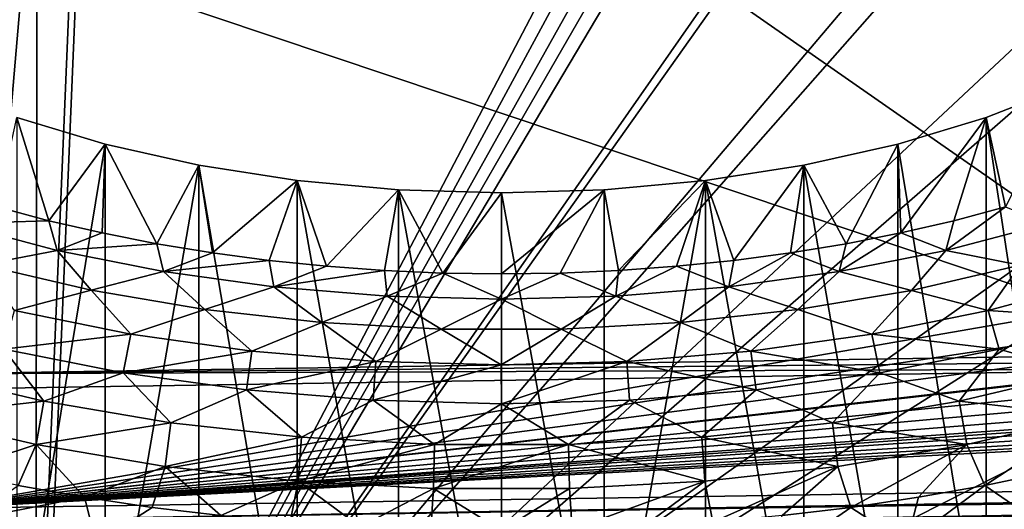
# Model space of a CAD drawing. Header units: metres. Extents: x -109 to 109, y -78 to 121.
# Tile 153 of 256: x -80.4 to -72.43, y 11.88 to 15.84. Entities that reach past the tile are written whole.
import ezdxf

# ---------------------------------------------------------------- set-up
doc = ezdxf.new("R2010")
doc.units = ezdxf.units.M
doc.layers.add('solid_508554_SW0001', color=7, linetype='CONTINUOUS')

msp = doc.modelspace()

# ---------------------------------------------------------------- linework, layer by layer
at = {"layer": 'solid_508554_SW0001'}
for points in [[(-80.481796, 46.620625, -1.773782), (-81.084099, 11.886697, 20.357214), (-80.362289, 29.191317, 9.359159)], [(-50.993294, 17.104359, 18.146997), (-80.362289, 29.191317, 9.359159), (-81.084099, 11.886697, 20.357214)], [(-81.652321, 8.269615, -26.804991), (-80.236237, 26.473421, -36.389435), (-80.962631, 26.534765, -36.33073)], [(-81.652321, 8.269615, -26.804991), (-80.272415, 8.210179, -26.902054), (-80.236237, 26.473421, -36.389435)], [(-80.236237, 26.473421, -36.389435), (-80.272415, 8.210179, -26.902054), (-79.509674, 26.429293, -36.41571)], [(-70.868164, 26.157583, -36.614155), (-79.509674, 26.429293, -36.41571), (-80.272415, 8.210179, -26.902054)], [(-70.839363, 25.63517, -36.343353), (-70.868164, 26.157583, -36.614155), (-80.272415, 8.210179, -26.902054)], [(-70.810982, 25.116228, -36.074341), (-70.839363, 25.63517, -36.343353), (-80.272415, 8.210179, -26.902054)], [(-70.782364, 24.666811, -35.84153), (-70.810982, 25.116228, -36.074341), (-80.272415, 8.210179, -26.902054)], [(-82.748833, -11.452958, -20.098217), (-81.315811, 25.073969, -39.156639), (-79.621246, 24.952671, -39.252457)], [(-82.748833, -11.452958, -20.098217), (-79.621246, 24.952671, -39.252457), (-80.387276, 6.654893, -29.697725)], [(-80.387276, 6.654893, -29.697725), (-79.621246, 24.952671, -39.252457), (-64.826683, 7.808982, -30.91048)], [(-79.621246, 24.952671, -39.252457), (-64.873642, 7.869113, -30.939934), (-64.826683, 7.808982, -30.91048)], [(-79.621246, 24.952671, -39.252457), (-66.059677, 9.499816, -31.742121), (-64.873642, 7.869113, -30.939934)], [(-79.621246, 24.952671, -39.252457), (-66.262306, 9.802677, -31.8918), (-66.059677, 9.499816, -31.742121)], [(-79.621246, 24.952671, -39.252457), (-67.165077, 11.258933, -32.614323), (-66.262306, 9.802677, -31.8918)], [(-79.621246, 24.952671, -39.252457), (-67.485687, 11.825353, -32.896553), (-67.165077, 11.258933, -32.614323)], [(-79.621246, 24.952671, -39.252457), (-68.137512, 13.078106, -33.523018), (-67.485687, 11.825353, -32.896553)], [(-79.621246, 24.952671, -39.252457), (-68.531021, 13.915599, -33.943481), (-68.137512, 13.078106, -33.523018)], [(-79.621246, 24.952671, -39.252457), (-68.970345, 14.945416, -34.462257), (-68.531021, 13.915599, -33.943481)], [(-79.621246, 24.952671, -39.252457), (-69.393433, 16.062546, -35.027119), (-68.970345, 14.945416, -34.462257)], [(-70.747978, 24.24082, -35.62114), (-70.782364, 24.666811, -35.84153), (-80.272415, 8.210179, -26.902054)], [(-70.493057, 22.229095, -34.584), (-70.747978, 24.24082, -35.62114), (-80.272415, 8.210179, -26.902054)], [(-70.462891, 22.050373, -34.492153), (-70.493057, 22.229095, -34.584), (-80.272415, 8.210179, -26.902054)], [(-70.085068, 20.232206, -33.560596), (-70.462891, 22.050373, -34.492153), (-80.272415, 8.210179, -26.902054)], [(-70.34095, 13.018763, 16.237579), (-80.568085, 20.144991, 11.318851), (-63.755032, 20.407707, 11.77389)], [(-69.995125, 19.873547, -33.377441), (-70.085068, 20.232206, -33.560596), (-80.272415, 8.210179, -26.902054)], [(-70.34095, 13.018763, 16.237579), (-80.720139, 16.499598, 13.635703), (-80.568085, 20.144991, 11.318851)], [(-69.526314, 18.261187, -32.556591), (-69.995125, 19.873547, -33.377441), (-80.272415, 8.210179, -26.902054)], [(-69.34861, 17.730978, -32.28759), (-69.526314, 18.261187, -32.556591), (-80.272415, 8.210179, -26.902054)], [(-68.819611, 16.32682, -31.577486), (-69.34861, 17.730978, -32.28759), (-80.272415, 8.210179, -26.902054)], [(-49.760147, 16.613373, 18.505455), (-50.993294, 17.104359, 18.146997), (-81.084099, 11.886697, 20.357214)], [(-48.513374, 16.164164, 18.837801), (-49.760147, 16.613373, 18.505455), (-81.084099, 11.886697, 20.357214)], [(-70.34095, 13.018763, 16.237579), (-80.872192, 12.854203, 15.952554), (-80.720139, 16.499598, 13.635703)], [(-68.529549, 15.641301, -31.232059), (-68.819611, 16.32682, -31.577486), (-80.272415, 8.210179, -26.902054)], [(-47.268326, 15.761773, 19.140257), (-48.513374, 16.164164, 18.837801), (-81.084099, 11.886697, 20.357214)], [(-47.204372, 15.742285, 19.155039), (-47.268326, 15.761773, 19.140257), (-81.084099, 11.886697, 20.357214)], [(-46.05463, 15.412958, 19.407417), (-47.204372, 15.742285, 19.155039), (-81.084099, 11.886697, 20.357214)], [(-67.968063, 14.438601, -30.628098), (-68.529549, 15.641301, -31.232059), (-80.272415, 8.210179, -26.902054)], [(-44.903675, 15.121611, 19.635643), (-46.05463, 15.412958, 19.407417), (-81.084099, 11.886697, 20.357214)], [(-72.580299, 15.049165, -15.245661), (-71.924416, 15.306096, -14.800645), (-72.421608, 14.326235, -16.497812)], [(-71.924477, 10.754419, -12.1728), (-71.924416, 15.306096, -14.800645), (-72.580299, 15.049165, -15.245661)], [(-43.8307, 14.8844, 19.82649), (-44.903675, 15.121611, 19.635643), (-81.084099, 11.886697, 20.357214)], [(-80.419701, 15.049165, -15.245661), (-80.160248, 14.214439, -16.691448), (-80.578392, 14.326235, -16.497812)], [(-80.419701, 15.049165, -15.245661), (-79.706657, 14.833634, -15.618971), (-80.160248, 14.214439, -16.691448)], [(-80.419624, 10.497488, -12.617817), (-79.706657, 14.833634, -15.618971), (-80.419701, 15.049165, -15.245661)], [(-73.293343, 14.833634, -15.618971), (-72.580299, 15.049165, -15.245661), (-73.270111, 14.114902, -16.863852)], [(-72.580376, 10.497488, -12.617817), (-72.580299, 15.049165, -15.245661), (-73.293343, 14.833634, -15.618971)], [(-72.580299, 15.049165, -15.245661), (-72.839752, 14.214439, -16.691448), (-73.270111, 14.114902, -16.863852)], [(-72.580299, 15.049165, -15.245661), (-72.421608, 14.326235, -16.497812), (-72.839752, 14.214439, -16.691448)], [(-72.580376, 10.497488, -12.617817), (-71.924477, 10.754419, -12.1728), (-72.580299, 15.049165, -15.245661)], [(-42.820587, 14.691468, 19.986803), (-43.8307, 14.8844, 19.82649), (-81.084099, 11.886697, 20.357214)], [(-79.706589, 10.281968, -12.991109), (-79.706657, 14.833634, -15.618971), (-80.419624, 10.497488, -12.617817)], [(-79.706657, 14.833634, -15.618971), (-79.729889, 14.114902, -16.863853), (-80.160248, 14.214439, -16.691448)], [(-79.706657, 14.833634, -15.618971), (-79.288757, 14.027955, -17.014448), (-79.729889, 14.114902, -16.863853)], [(-79.706657, 14.833634, -15.618971), (-78.946846, 14.662647, -15.91513), (-79.288757, 14.027955, -17.014448)], [(-79.706589, 10.281968, -12.991109), (-78.946846, 14.662647, -15.91513), (-79.706657, 14.833634, -15.618971)], [(-74.053154, 14.662647, -15.91513), (-73.293343, 14.833634, -15.618971), (-73.711243, 14.027955, -17.014448)], [(-73.293411, 10.281968, -12.991109), (-73.293343, 14.833634, -15.618971), (-74.053154, 14.662647, -15.91513)], [(-73.293343, 14.833634, -15.618971), (-73.270111, 14.114902, -16.863852), (-73.711243, 14.027955, -17.014448)], [(-73.293411, 10.281968, -12.991109), (-72.580376, 10.497488, -12.617817), (-73.293343, 14.833634, -15.618971)], [(-42.399509, 14.61985, 20.048018), (-42.820587, 14.691468, 19.986803), (-81.084099, 11.886697, 20.357214)], [(-78.946823, 10.110994, -13.287244), (-78.946846, 14.662647, -15.91513), (-79.706589, 10.281968, -12.991109)], [(-78.946846, 14.662647, -15.91513), (-78.838326, 13.953889, -17.142736), (-79.288757, 14.027955, -17.014448)], [(-78.946846, 14.662647, -15.91513), (-78.151344, 14.538698, -16.129816), (-78.838326, 13.953889, -17.142736)], [(-78.151367, 9.987053, -13.501917), (-78.151344, 14.538698, -16.129816), (-78.946846, 14.662647, -15.91513)], [(-78.151367, 9.987053, -13.501917), (-78.946846, 14.662647, -15.91513), (-78.946823, 10.110994, -13.287244)], [(-74.848656, 14.538698, -16.129816), (-74.053154, 14.662647, -15.91513), (-74.619911, 13.892948, -17.248287)], [(-74.053177, 10.110994, -13.287244), (-74.053154, 14.662647, -15.91513), (-74.848656, 14.538698, -16.129816)], [(-74.053154, 14.662647, -15.91513), (-74.161674, 13.953889, -17.142735), (-74.619911, 13.892948, -17.248287)], [(-74.053154, 14.662647, -15.91513), (-73.711243, 14.027955, -17.014448), (-74.161674, 13.953889, -17.142735)], [(-74.053177, 10.110994, -13.287244), (-73.293411, 10.281968, -12.991109), (-74.053154, 14.662647, -15.91513)], [(-41.848419, 14.533616, 20.12336), (-42.399509, 14.61985, 20.048018), (-81.084099, 11.886697, 20.357214)], [(-40.887817, 14.404685, 20.241062), (-41.848419, 14.533616, 20.12336), (-81.084099, 11.886697, 20.357214)], [(-78.151344, 14.538698, -16.129816), (-78.380089, 13.892948, -17.248287), (-78.838326, 13.953889, -17.142736)], [(-78.151344, 14.538698, -16.129816), (-77.915581, 13.845339, -17.33075), (-78.380089, 13.892948, -17.248287)], [(-77.331787, 9.911951, -13.631998), (-78.151344, 14.538698, -16.129816), (-78.151367, 9.987053, -13.501917)], [(-78.151344, 14.538698, -16.129816), (-77.331741, 14.463595, -16.259897), (-77.915581, 13.845339, -17.33075)], [(-77.331787, 9.911951, -13.631998), (-77.331741, 14.463595, -16.259897), (-78.151344, 14.538698, -16.129816)], [(-75.668259, 14.463595, -16.259897), (-74.848656, 14.538698, -16.129816), (-75.553642, 13.811218, -17.389849)], [(-75.668213, 9.911951, -13.631998), (-74.848656, 14.538698, -16.129816), (-75.668259, 14.463595, -16.259897)], [(-75.668213, 9.911951, -13.631998), (-74.848633, 9.987053, -13.501917), (-74.848656, 14.538698, -16.129816)], [(-74.848656, 14.538698, -16.129816), (-75.084419, 13.845339, -17.33075), (-75.553642, 13.811218, -17.389849)], [(-74.848656, 14.538698, -16.129816), (-74.619911, 13.892948, -17.248287), (-75.084419, 13.845339, -17.33075)], [(-74.848633, 9.987053, -13.501917), (-74.053177, 10.110994, -13.287244), (-74.848656, 14.538698, -16.129816)], [(-67.5382, 13.60509, -30.211134), (-67.968063, 14.438601, -30.628098), (-80.272415, 8.210179, -26.902054)], [(-77.331741, 14.463595, -16.259897), (-77.44635, 13.811218, -17.389849), (-77.915581, 13.845339, -17.33075)], [(-77.331741, 14.463595, -16.259897), (-76.973969, 13.7907, -17.425386), (-77.44635, 13.811218, -17.389849)], [(-77.331787, 9.911951, -13.631998), (-76.5, 9.886791, -13.675575), (-77.331741, 14.463595, -16.259897)], [(-77.331741, 14.463595, -16.259897), (-76.5, 14.438438, -16.303471), (-76.973969, 13.7907, -17.425386)], [(-76.5, 9.886791, -13.675575), (-76.5, 14.438438, -16.303471), (-77.331741, 14.463595, -16.259897)], [(-76.5, 14.438438, -16.303471), (-76.5, 13.783853, -17.437246), (-76.973969, 13.7907, -17.425386)], [(-75.668259, 14.463595, -16.259897), (-76.026031, 13.7907, -17.425386), (-76.5, 13.783853, -17.437246)], [(-76.5, 14.438438, -16.303471), (-75.668259, 14.463595, -16.259897), (-76.5, 13.783853, -17.437246)], [(-75.668213, 9.911951, -13.631998), (-75.668259, 14.463595, -16.259897), (-76.5, 14.438438, -16.303471)], [(-76.5, 9.886791, -13.675575), (-75.668213, 9.911951, -13.631998), (-76.5, 14.438438, -16.303471)], [(-75.668259, 14.463595, -16.259897), (-75.553642, 13.811218, -17.389849), (-76.026031, 13.7907, -17.425386)], [(-39.919941, 14.302115, 20.342239), (-40.887817, 14.404685, 20.241062), (-81.084099, 11.886697, 20.357214)], [(-38.941784, 14.226542, 20.4266), (-39.919941, 14.302115, 20.342239), (-81.084099, 11.886697, 20.357214)], [(-80.913544, 14.190388, -16.679796), (-80.578392, 14.326235, -16.497812), (-80.160248, 14.214439, -16.691448)], [(-72.905922, 13.973584, -17.055311), (-72.839752, 14.214439, -16.691448), (-72.421608, 14.326235, -16.497812)], [(-72.905922, 13.973584, -17.055311), (-72.421608, 14.326235, -16.497812), (-72.086761, 14.190296, -16.679955)], [(-37.960373, 14.179159, 20.493118), (-38.941784, 14.226542, 20.4266), (-81.084099, 11.886697, 20.357214)], [(-0.815095, 13.140963, 22.529665), (-37.960373, 14.179159, 20.493118), (-81.084099, 11.886697, 20.357214)], [(-80.913544, 14.190388, -16.679796), (-80.160248, 14.214439, -16.691448), (-80.094398, 13.973659, -17.055183)], [(-80.913544, 14.190388, -16.679796), (-80.094398, 13.973659, -17.055183), (-80.699402, 13.85604, -17.099899)], [(-80.094398, 13.973659, -17.055183), (-80.160248, 14.214439, -16.691448), (-79.729889, 14.114902, -16.863853)], [(-72.905922, 13.973584, -17.055311), (-73.270111, 14.114902, -16.863852), (-72.839752, 14.214439, -16.691448)], [(-72.905922, 13.973584, -17.055311), (-72.086761, 14.190296, -16.679955), (-72.303032, 13.855392, -17.101021)], [(-80.094398, 13.973659, -17.055183), (-79.729889, 14.114902, -16.863853), (-79.288757, 14.027955, -17.014448)], [(-73.767082, 13.802348, -17.3519), (-73.711243, 14.027955, -17.014448), (-73.270111, 14.114902, -16.863852)], [(-73.767082, 13.802348, -17.3519), (-73.270111, 14.114902, -16.863852), (-72.905922, 13.973584, -17.055311)], [(-80.094398, 13.973659, -17.055183), (-79.288757, 14.027955, -17.014448), (-79.233253, 13.802405, -17.351803)], [(-79.233253, 13.802405, -17.351803), (-79.288757, 14.027955, -17.014448), (-78.838326, 13.953889, -17.142736)], [(-73.767082, 13.802348, -17.3519), (-74.161674, 13.953889, -17.142735), (-73.711243, 14.027955, -17.014448)], [(-80.094398, 13.973659, -17.055183), (-79.81913, 13.651404, -17.454338), (-80.699402, 13.85604, -17.099899)], [(-80.094398, 13.973659, -17.055183), (-79.233253, 13.802405, -17.351803), (-79.81913, 13.651404, -17.454338)], [(-79.233253, 13.802405, -17.351803), (-78.838326, 13.953889, -17.142736), (-78.380089, 13.892948, -17.248287)], [(-74.660179, 13.678591, -17.566256), (-74.619911, 13.892948, -17.248287), (-74.161674, 13.953889, -17.142735)], [(-74.660179, 13.678591, -17.566256), (-74.161674, 13.953889, -17.142735), (-73.767082, 13.802348, -17.3519)], [(-73.767082, 13.802348, -17.3519), (-72.905922, 13.973584, -17.055311), (-73.183434, 13.650892, -17.455225)], [(-72.905922, 13.973584, -17.055311), (-72.303032, 13.855392, -17.101021), (-73.183434, 13.650892, -17.455225)], [(-79.233253, 13.802405, -17.351803), (-78.380089, 13.892948, -17.248287), (-78.340172, 13.678629, -17.566189)], [(-78.340172, 13.678629, -17.566189), (-78.380089, 13.892948, -17.248287), (-77.915581, 13.845339, -17.33075)], [(-74.660179, 13.678591, -17.566256), (-75.084419, 13.845339, -17.33075), (-74.619911, 13.892948, -17.248287)], [(-80.699402, 13.85604, -17.099899), (-79.81913, 13.651404, -17.454338), (-80.439781, 13.487113, -17.477596)], [(-79.233253, 13.802405, -17.351803), (-78.899628, 13.495754, -17.723932), (-79.81913, 13.651404, -17.454338)], [(-79.233253, 13.802405, -17.351803), (-78.340172, 13.678629, -17.566189), (-78.899628, 13.495754, -17.723932)], [(-78.340172, 13.678629, -17.566189), (-77.915581, 13.845339, -17.33075), (-77.44635, 13.811218, -17.389849)], [(-78.340172, 13.678629, -17.566189), (-77.44635, 13.811218, -17.389849), (-77.425583, 13.603776, -17.695839)], [(-77.425583, 13.603776, -17.695839), (-77.44635, 13.811218, -17.389849), (-76.973969, 13.7907, -17.425386)], [(-77.425583, 13.603776, -17.695839), (-76.973969, 13.7907, -17.425386), (-76.500175, 13.578721, -17.739235)], [(-76.500175, 13.578721, -17.739235), (-76.973969, 13.7907, -17.425386), (-76.5, 13.783853, -17.437246)], [(-76.500175, 13.578721, -17.739235), (-76.5, 13.783853, -17.437246), (-76.026031, 13.7907, -17.425386)], [(-76.500175, 13.578721, -17.739235), (-76.026031, 13.7907, -17.425386), (-75.574768, 13.603757, -17.695871)], [(-75.574768, 13.603757, -17.695871), (-76.026031, 13.7907, -17.425386), (-75.553642, 13.811218, -17.389849)], [(-75.574768, 13.603757, -17.695871), (-75.553642, 13.811218, -17.389849), (-75.084419, 13.845339, -17.33075)], [(-75.574768, 13.603757, -17.695871), (-75.084419, 13.845339, -17.33075), (-74.660179, 13.678591, -17.566256)], [(-74.660179, 13.678591, -17.566256), (-73.767082, 13.802348, -17.3519), (-74.103027, 13.495384, -17.724573)], [(-73.767082, 13.802348, -17.3519), (-73.183434, 13.650892, -17.455225), (-74.103027, 13.495384, -17.724573)], [(-73.183434, 13.650892, -17.455225), (-72.303032, 13.855392, -17.101021), (-72.562302, 13.486624, -17.478445)], [(-72.303032, 13.855392, -17.101021), (-71.667099, 13.727387, -17.06143), (-72.562302, 13.486624, -17.478445)], [(-72.562302, 13.486624, -17.478445), (-71.667099, 13.727387, -17.06143), (-71.557724, 13.419239, -17.237143)], [(-79.81913, 13.651404, -17.454338), (-79.497337, 13.29668, -17.807436), (-80.439781, 13.487113, -17.477596)], [(-79.81913, 13.651404, -17.454338), (-78.899628, 13.495754, -17.723932), (-79.497337, 13.29668, -17.807436)], [(-78.340172, 13.678629, -17.566189), (-77.951775, 13.390929, -17.905495), (-78.899628, 13.495754, -17.723932)], [(-78.340172, 13.678629, -17.566189), (-77.425583, 13.603776, -17.695839), (-77.951775, 13.390929, -17.905495)], [(-75.574768, 13.603757, -17.695871), (-74.660179, 13.678591, -17.566256), (-75.050949, 13.390705, -17.905882)], [(-74.660179, 13.678591, -17.566256), (-74.103027, 13.495384, -17.724573), (-75.050949, 13.390705, -17.905882)], [(-74.103027, 13.495384, -17.724573), (-73.183434, 13.650892, -17.455225), (-73.504845, 13.296309, -17.808081)], [(-73.183434, 13.650892, -17.455225), (-72.562302, 13.486624, -17.478445), (-73.504845, 13.296309, -17.808081)], [(-66.974045, 12.60102, -29.71067), (-67.5382, 13.60509, -30.211134), (-80.272415, 8.210179, -26.902054)], [(-77.425583, 13.603776, -17.695839), (-76.986763, 13.338167, -17.996881), (-77.951775, 13.390929, -17.905495)], [(-77.425583, 13.603776, -17.695839), (-76.500175, 13.578721, -17.739235), (-76.986763, 13.338167, -17.996881)], [(-76.500175, 13.578721, -17.739235), (-76.015991, 13.338092, -17.997011), (-76.986763, 13.338167, -17.996881)], [(-76.500175, 13.578721, -17.739235), (-75.574768, 13.603757, -17.695871), (-76.015991, 13.338092, -17.997011)], [(-75.574768, 13.603757, -17.695871), (-75.050949, 13.390705, -17.905882), (-76.015991, 13.338092, -17.997011)], [(-80.439781, 13.487113, -17.477596), (-79.497337, 13.29668, -17.807436), (-80.525612, 13.176348, -17.657843)], [(-78.899628, 13.495754, -17.723932), (-78.51886, 13.15898, -18.04594), (-79.497337, 13.29668, -17.807436)], [(-78.899628, 13.495754, -17.723932), (-77.951775, 13.390929, -17.905495), (-78.51886, 13.15898, -18.04594)], [(-75.050949, 13.390705, -17.905882), (-74.103027, 13.495384, -17.724573), (-74.483391, 13.15873, -18.046373)], [(-74.103027, 13.495384, -17.724573), (-73.504845, 13.296309, -17.808081), (-74.483391, 13.15873, -18.046373)], [(-73.504845, 13.296309, -17.808081), (-72.562302, 13.486624, -17.478445), (-72.474915, 13.176226, -17.658054)], [(-72.562302, 13.486624, -17.478445), (-71.557724, 13.419239, -17.237143), (-72.474915, 13.176226, -17.658054)], [(-77.951775, 13.390929, -17.905495), (-77.516113, 13.075666, -18.190243), (-78.51886, 13.15898, -18.04594)], [(-77.951775, 13.390929, -17.905495), (-76.986763, 13.338167, -17.996881), (-77.516113, 13.075666, -18.190243)], [(-76.015991, 13.338092, -17.997011), (-75.050949, 13.390705, -17.905882), (-75.486176, 13.075541, -18.190462)], [(-75.050949, 13.390705, -17.905882), (-74.483391, 13.15873, -18.046373), (-75.486176, 13.075541, -18.190462)], [(-72.474915, 13.176226, -17.658054), (-71.557724, 13.419239, -17.237143), (-71.816681, 12.985621, -17.541107)], [(-80.858788, 7.327746, 19.173641), (-81.082161, 12.975612, 16.16284), (-59.591824, 13.311416, 16.744469)], [(-59.590878, 13.186741, 16.528526), (-59.591824, 13.311416, 16.744469), (-81.082161, 12.975612, 16.16284)], [(-59.815197, 7.656569, 19.743179), (-80.858788, 7.327746, 19.173641), (-59.591824, 13.311416, 16.744469)], [(-76.986763, 13.338167, -17.996881), (-76.501152, 13.047742, -18.238611), (-77.516113, 13.075666, -18.190243)], [(-76.986763, 13.338167, -17.996881), (-76.015991, 13.338092, -17.997011), (-76.501152, 13.047742, -18.238611)], [(-76.015991, 13.338092, -17.997011), (-75.486176, 13.075541, -18.190462), (-76.501152, 13.047742, -18.238611)], [(-79.497337, 13.29668, -17.807436), (-79.561295, 12.984294, -17.990488), (-80.525612, 13.176348, -17.657843)], [(-79.497337, 13.29668, -17.807436), (-78.51886, 13.15898, -18.04594), (-79.561295, 12.984294, -17.990488)], [(-74.483391, 13.15873, -18.046373), (-73.504845, 13.296309, -17.808081), (-73.439255, 12.984201, -17.99065)], [(-73.504845, 13.296309, -17.808081), (-72.474915, 13.176226, -17.658054), (-73.439255, 12.984201, -17.99065)], [(-80.525612, 13.176348, -17.657843), (-80.200546, 12.754927, -17.940683), (-81.181389, 12.985102, -17.542009)], [(-70.34095, 13.018763, 16.237579), (-59.590878, 13.186741, 16.528526), (-81.082161, 12.975612, 16.16284)], [(-80.525612, 13.176348, -17.657843), (-79.561295, 12.984294, -17.990488), (-80.200546, 12.754927, -17.940683)], [(-78.51886, 13.15898, -18.04594), (-78.561104, 12.845478, -18.230925), (-79.561295, 12.984294, -17.990488)], [(-78.51886, 13.15898, -18.04594), (-77.516113, 13.075666, -18.190243), (-78.561104, 12.845478, -18.230925)], [(-75.486176, 13.075541, -18.190462), (-74.483391, 13.15873, -18.046373), (-74.439461, 12.845415, -18.231033)], [(-74.483391, 13.15873, -18.046373), (-73.439255, 12.984201, -17.99065), (-74.439461, 12.845415, -18.231033)], [(-73.439255, 12.984201, -17.99065), (-72.474915, 13.176226, -17.658054), (-72.797417, 12.755338, -17.939972)], [(-72.474915, 13.176226, -17.658054), (-71.816681, 12.985621, -17.541107), (-72.797417, 12.755338, -17.939972)], [(-81.077904, 11.786218, 20.418715), (-0.815095, 13.140963, 22.529665), (-81.084099, 11.886697, 20.357214)], [(-81.077904, 11.786218, 20.418715), (-0.815184, 13.040385, 22.590996), (-0.815095, 13.140963, 22.529665)], [(-77.516113, 13.075666, -18.190243), (-77.536774, 12.761526, -18.376333), (-78.561104, 12.845478, -18.230925)], [(-77.516113, 13.075666, -18.190243), (-76.501152, 13.047742, -18.238611), (-77.536774, 12.761526, -18.376333)], [(-76.501152, 13.047742, -18.238611), (-75.486176, 13.075541, -18.190462), (-76.50029, 12.733422, -18.425013)], [(-75.486176, 13.075541, -18.190462), (-75.463806, 12.761495, -18.376389), (-76.50029, 12.733422, -18.425013)], [(-75.486176, 13.075541, -18.190462), (-74.439461, 12.845415, -18.231033), (-75.463806, 12.761495, -18.376389)], [(-81.181389, 12.985102, -17.542009), (-80.200546, 12.754927, -17.940683), (-81.262566, 12.635091, -17.621653)], [(-70.34095, 13.018763, 16.237579), (-81.082161, 12.975612, 16.16284), (-80.872192, 12.854203, 15.952554)], [(-81.077904, 11.786218, 20.418715), (-81.071564, 11.683409, 20.476221), (-0.815184, 13.040385, 22.590996)], [(-0.815184, 13.040385, 22.590996), (-81.071564, 11.683409, 20.476221), (-0.815127, 12.937478, 22.648335)], [(-79.561295, 12.984294, -17.990488), (-79.175186, 12.579844, -18.243937), (-80.200546, 12.754927, -17.940683)], [(-79.561295, 12.984294, -17.990488), (-78.561104, 12.845478, -18.230925), (-79.175186, 12.579844, -18.243937)], [(-76.501152, 13.047742, -18.238611), (-76.50029, 12.733422, -18.425013), (-77.536774, 12.761526, -18.376333)], [(-74.439461, 12.845415, -18.231033), (-73.439255, 12.984201, -17.99065), (-73.822701, 12.58014, -18.243422)], [(-73.439255, 12.984201, -17.99065), (-72.797417, 12.755338, -17.939972), (-73.822701, 12.58014, -18.243422)], [(-72.797417, 12.755338, -17.939972), (-71.816681, 12.985621, -17.541107), (-71.73616, 12.635428, -17.621067)], [(-0.811601, 10.081635, 24.166874), (-0.815127, 12.937478, 22.648335), (-81.071564, 11.683409, 20.476221)], [(-78.561104, 12.845478, -18.230925), (-78.117653, 12.461958, -18.44812), (-79.175186, 12.579844, -18.243937)], [(-78.561104, 12.845478, -18.230925), (-77.536774, 12.761526, -18.376333), (-78.117653, 12.461958, -18.44812)], [(-75.463806, 12.761495, -18.376389), (-74.439461, 12.845415, -18.231033), (-74.88018, 12.462138, -18.447809)], [(-74.439461, 12.845415, -18.231033), (-73.822701, 12.58014, -18.243422), (-74.88018, 12.462138, -18.447809)], [(-80.200546, 12.754927, -17.940683), (-80.26371, 12.40304, -18.023577), (-81.262566, 12.635091, -17.621653)], [(-80.200546, 12.754927, -17.940683), (-79.175186, 12.579844, -18.243937), (-80.26371, 12.40304, -18.023577)], [(-77.536774, 12.761526, -18.376333), (-77.040657, 12.402689, -18.550777), (-78.117653, 12.461958, -18.44812)], [(-77.536774, 12.761526, -18.376333), (-76.50029, 12.733422, -18.425013), (-77.040657, 12.402689, -18.550777)], [(-76.50029, 12.733422, -18.425013), (-75.463806, 12.761495, -18.376389), (-75.957153, 12.402749, -18.550673)], [(-75.463806, 12.761495, -18.376389), (-74.88018, 12.462138, -18.447809), (-75.957153, 12.402749, -18.550673)], [(-73.822701, 12.58014, -18.243422), (-72.797417, 12.755338, -17.939972), (-72.734955, 12.403307, -18.023113)], [(-72.797417, 12.755338, -17.939972), (-71.73616, 12.635428, -17.621067), (-72.734955, 12.403307, -18.023113)], [(-76.50029, 12.733422, -18.425013), (-75.957153, 12.402749, -18.550673), (-77.040657, 12.402689, -18.550777)], [(-81.262566, 12.635091, -17.621653), (-80.26371, 12.40304, -18.023577), (-80.934975, 12.18332, -17.82099)], [(-66.377716, 11.629761, -29.228552), (-66.974045, 12.60102, -29.71067), (-80.272415, 8.210179, -26.902054)], [(-72.734955, 12.403307, -18.023113), (-71.73616, 12.635428, -17.621067), (-72.589241, 12.073373, -18.020945)], [(-71.73616, 12.635428, -17.621067), (-72.064133, 12.183522, -17.820623), (-72.589241, 12.073373, -18.020945)], [(-79.175186, 12.579844, -18.243937), (-79.220375, 12.226569, -18.329233), (-80.26371, 12.40304, -18.023577)], [(-79.175186, 12.579844, -18.243937), (-78.117653, 12.461958, -18.44812), (-79.220375, 12.226569, -18.329233)], [(-74.88018, 12.462138, -18.447809), (-73.822701, 12.58014, -18.243422), (-73.778236, 12.226763, -18.328897)], [(-73.822701, 12.58014, -18.243422), (-72.734955, 12.403307, -18.023113), (-73.778236, 12.226763, -18.328897)], [(-78.117653, 12.461958, -18.44812), (-78.144897, 12.107764, -18.535009), (-79.220375, 12.226569, -18.329233)], [(-78.117653, 12.461958, -18.44812), (-77.040657, 12.402689, -18.550777), (-78.144897, 12.107764, -18.535009)], [(-75.957153, 12.402749, -18.550673), (-74.88018, 12.462138, -18.447809), (-74.853676, 12.107881, -18.534807)], [(-74.88018, 12.462138, -18.447809), (-73.778236, 12.226763, -18.328897), (-74.853676, 12.107881, -18.534807)], [(-80.26371, 12.40304, -18.023577), (-80.409843, 12.073195, -18.021267), (-80.934975, 12.18332, -17.82099)], [(-80.26371, 12.40304, -18.023577), (-79.873055, 11.977096, -18.19603), (-80.409843, 12.073195, -18.021267)], [(-80.26371, 12.40304, -18.023577), (-79.220375, 12.226569, -18.329233), (-79.873055, 11.977096, -18.19603)], [(-77.040657, 12.402689, -18.550777), (-77.049988, 12.048028, -18.638475), (-78.144897, 12.107764, -18.535009)], [(-75.957153, 12.402749, -18.550673), (-75.948578, 12.048067, -18.638407), (-77.049988, 12.048028, -18.638475)], [(-77.040657, 12.402689, -18.550777), (-75.957153, 12.402749, -18.550673), (-77.049988, 12.048028, -18.638475)], [(-75.957153, 12.402749, -18.550673), (-74.853676, 12.107881, -18.534807), (-75.948578, 12.048067, -18.638407)], [(-73.778236, 12.226763, -18.328897), (-72.734955, 12.403307, -18.023113), (-73.672844, 11.895452, -18.344534)], [(-72.734955, 12.403307, -18.023113), (-73.126015, 11.977247, -18.195753), (-73.672844, 11.895452, -18.344534)], [(-72.734955, 12.403307, -18.023113), (-72.589241, 12.073373, -18.020945), (-73.126015, 11.977247, -18.195753)], [(-79.220375, 12.226569, -18.329233), (-79.326218, 11.895324, -18.344765), (-79.873055, 11.977096, -18.19603)], [(-79.220375, 12.226569, -18.329233), (-78.770981, 11.828099, -18.467041), (-79.326218, 11.895324, -18.344765)], [(-79.220375, 12.226569, -18.329233), (-78.144897, 12.107764, -18.535009), (-78.770981, 11.828099, -18.467041)], [(-74.853676, 12.107881, -18.534807), (-73.778236, 12.226763, -18.328897), (-74.790039, 11.775678, -18.562363)], [(-73.778236, 12.226763, -18.328897), (-74.228073, 11.8282, -18.466856), (-74.790039, 11.775678, -18.562363)], [(-73.778236, 12.226763, -18.328897), (-73.672844, 11.895452, -18.344534), (-74.228073, 11.8282, -18.466856)], [(-78.144897, 12.107764, -18.535009), (-78.209007, 11.775601, -18.562502), (-78.770981, 11.828099, -18.467041)], [(-78.144897, 12.107764, -18.535009), (-77.641983, 11.737996, -18.630875), (-78.209007, 11.775601, -18.562502)], [(-78.144897, 12.107764, -18.535009), (-77.049988, 12.048028, -18.638475), (-77.641983, 11.737996, -18.630875)], [(-75.948578, 12.048067, -18.638407), (-74.853676, 12.107881, -18.534807), (-75.927444, 11.715437, -18.671919)], [(-74.853676, 12.107881, -18.534807), (-75.357056, 11.738047, -18.630781), (-75.927444, 11.715437, -18.671919)], [(-74.853676, 12.107881, -18.534807), (-74.790039, 11.775678, -18.562363), (-75.357056, 11.738047, -18.630781)], [(-72.186218, 11.794323, -17.921942), (-72.589241, 12.073373, -18.020945), (-72.064133, 12.183522, -17.820623)], [(-80.813934, 11.794354, -17.921885), (-80.409843, 12.073195, -18.021267), (-79.873055, 11.977096, -18.19603)], [(-77.049988, 12.048028, -18.638475), (-77.071594, 11.715412, -18.671965), (-77.641983, 11.737996, -18.630875)], [(-77.049988, 12.048028, -18.638475), (-76.499519, 11.70789, -18.685658), (-77.071594, 11.715412, -18.671965)], [(-77.049988, 12.048028, -18.638475), (-75.948578, 12.048067, -18.638407), (-76.499519, 11.70789, -18.685658)], [(-75.948578, 12.048067, -18.638407), (-75.927444, 11.715437, -18.671919), (-76.499519, 11.70789, -18.685658)], [(-73.222565, 11.60383, -18.269651), (-73.126015, 11.977247, -18.195753), (-72.589241, 12.073373, -18.020945)], [(-73.222565, 11.60383, -18.269651), (-72.589241, 12.073373, -18.020945), (-72.186218, 11.794323, -17.921942)], [(-80.813934, 11.794354, -17.921885), (-79.873055, 11.977096, -18.19603), (-79.777596, 11.603854, -18.269608)], [(-79.777596, 11.603854, -18.269608), (-79.873055, 11.977096, -18.19603), (-79.326218, 11.895324, -18.344765)], [(-73.222565, 11.60383, -18.269651), (-73.672844, 11.895452, -18.344534), (-73.126015, 11.977247, -18.195753)], [(-79.777596, 11.603854, -18.269608), (-79.326218, 11.895324, -18.344765), (-78.770981, 11.828099, -18.467041)], [(-74.294899, 11.466273, -18.520744), (-74.228073, 11.8282, -18.466856), (-73.672844, 11.895452, -18.344534)], [(-74.294899, 11.466273, -18.520744), (-73.672844, 11.895452, -18.344534), (-73.222565, 11.60383, -18.269651)]]:
    msp.add_3dface(points, dxfattribs=at)

doc.saveas('drawing.dxf')
